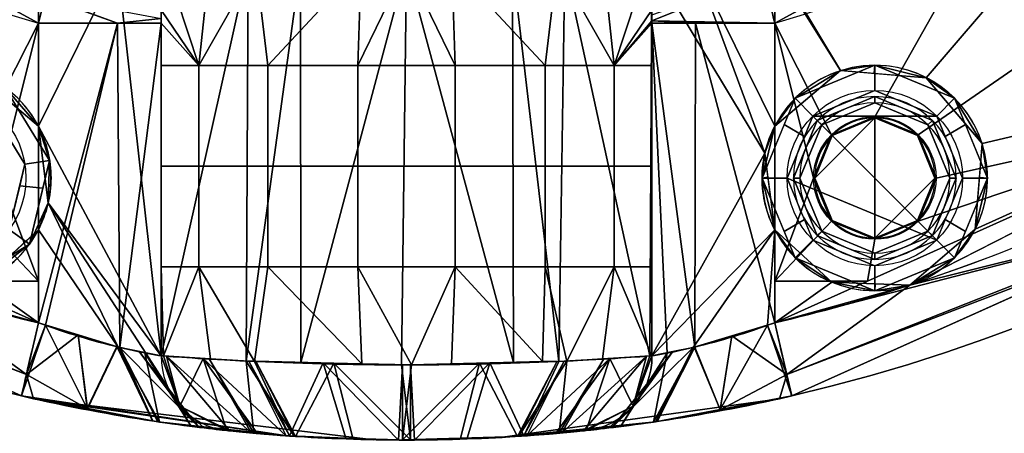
# Model space of a CAD drawing. Header units: millimetres. Extents: x -72 to 72, y -168 to 68.
# Tile 19 of 256: x -15 to 24, y -68 to -51. Entities that reach past the tile are written whole.
import ezdxf

# ---------------------------------------------------------------- set-up
doc = ezdxf.new("R2010")
doc.units = ezdxf.units.MM
doc.layers.add('100', color=7, linetype='Continuous', true_color=0xffffff)

msp = doc.modelspace()

# ---------------------------------------------------------------- linework, layer by layer
at = {"layer": '100', "color": 163, "linetype": 'Continuous'}
for p, q in [((-14.697, -55.475, 97), (-14.697, -49.039, 97)), ((-9.798, -49.039, 101), (-9.798, -64.637, 101)), ((9.798, -64.637, 101), (9.798, -49.039, 101)), ((14.697, -49.039, 97), (14.697, -55.475, 97)), ((-14.697, -51.356, 81), (-14.697, -63.317, 81)), ((-9.798, -64.637, 77), (-9.798, -51.356, 77)), ((9.798, -51.356, 77), (9.798, -64.637, 77)), ((14.697, -63.317, 81), (14.697, -51.356, 81)), ((-14.697, -63.317, 97), (-14.697, -59.603, 97)), ((14.697, -59.603, 97), (14.697, -63.317, 97))]:
    msp.add_line(p, q, dxfattribs=at)
at = {"layer": '100', "color": 163, "linetype": 'Continuous', "extrusion": (0, 0, -1)}
for centre, radius in [((18.696, -57.539, -102), 4.5), ((-18.696, -57.539, -102), 4.5), ((-18.696, -57.539, -97), 3.25), ((-18.696, -57.539, -89), 3.25), ((-18.696, -57.539, -89), 3), ((-18.696, -57.539, -97), 3), ((-18.696, -57.539, -81), 2.4)]:
    msp.add_circle(centre, radius, dxfattribs=at)
at = {"layer": '100', "color": 163, "linetype": 'Continuous'}
for centre, radius in [((-18.696, -57.539, 103), 3.5), ((18.696, -57.539, 103), 3.5), ((18.696, -57.539, 81.046), 2.446), ((18.696, -57.539, 81), 2.446)]:
    msp.add_circle(centre, radius, dxfattribs=at)
at = {"layer": '100', "color": 163, "linetype": 'Continuous', "extrusion": (0, 0, -1)}
for centre, radius in [((0, 0, -94), 68), ((0, 0, -81), 65)]:
    msp.add_arc(centre, radius, 283.06797, 256.93203, dxfattribs=at)
at = {"layer": '100', "color": 163, "linetype": 'Continuous'}
for centre, radius, start, end in [((0, 0, 84), 68, 283.06797, 256.93203), ((0, 0, 81), 53.418, 285.9698, 254.0302), ((0, 0, 97), 65, 288, 324), ((-18.696, -57.539, 97), 4.5, 27.3052, 252), ((18.696, -57.539, 97), 4.5, 288, 152.6948), ((-18.696, -57.539, 97), 4.5, 252, 332.6948), ((18.696, -57.539, 97), 4.5, 207.3052, 288), ((0, 0, 97), 65, 252, 256.93203), ((0, 0, 97), 65, 283.06797, 288)]:
    msp.add_arc(centre, radius, start, end, dxfattribs=at)
at = {"layer": '100', "color": 163, "linetype": 'Continuous', "extrusion": (0, 1, 0)}
msp.add_arc((14.697, 76, -51.356), 5, 90, 168.463, dxfattribs=at)
at = {"layer": '100', "color": 163, "linetype": 'Continuous', "extrusion": (0, -1, 0)}
msp.add_arc((14.697, 76, 51.356), 5, 90, 168.463, dxfattribs=at)
at = {"layer": '100', "color": 163, "linetype": 'Continuous', "extrusion": (0.974103, -0.226107, 0)}
for centre, start, end in [((-65, 84), 180, 270), ((-65, 94), 90, 180)]:
    msp.add_arc(centre, 3, start, end, dxfattribs=at)
at = {"layer": '100', "color": 163, "linetype": 'Continuous', "extrusion": (0.974103, 0.226107, 0)}
msp.add_arc((-65, 84), 3, 180, 270, dxfattribs=at)
at = {"layer": '100', "color": 163, "linetype": 'Continuous', "extrusion": (-0.974103, -0.226107, 0)}
msp.add_arc((65, 94), 3, 0, 90, dxfattribs=at)
at = {"layer": '100', "color": 163, "linetype": 'Continuous', "extrusion": (-0.199955, 0.021217, 0.979575)}
msp.add_arc((65, 15.604, 76.015), 3, 275.9341, 360, dxfattribs=at)
at = {"layer": '100', "color": 163, "linetype": 'Continuous', "extrusion": (0.199955, -0.021217, 0.979575)}
msp.add_arc((-65, 20.188, 98.349), 3, 95.9341, 180, dxfattribs=at)
at = {"layer": '100', "color": 163, "linetype": 'Continuous', "extrusion": (-0.199955, -0.021217, -0.979575)}
msp.add_arc((65, 15.604, -76.015), 3, 275.9341, 0, dxfattribs=at)
at = {"layer": '100', "color": 163, "linetype": 'Continuous', "extrusion": (-0.199955, -0.021217, 0.979575)}
msp.add_arc((65, 20.188, 98.349), 3, 0, 84.0659, dxfattribs=at)
at = {"layer": '100', "color": 163, "linetype": 'Continuous'}
for points in [[(-13.984, -48.473, 80.215), (-14.213, -49.351, 80.73), (-14.458, -50.341, 81), (-14.697, -51.356, 81)], [(14.697, -51.356, 81), (14.458, -50.341, 81), (14.213, -49.351, 80.73), (13.984, -48.473, 80.215)], [(-9.798, -51.356, 77), (-9.798, -51.185, 77), (-9.793, -51.01, 76.973), (-9.78, -50.85, 76.913)], [(-14.697, -55.475, 97), (-14.533, -55.792, 97), (-14.281, -56.467, 97.013), (-14.151, -57.539, 97.032), (-14.281, -58.611, 97.013), (-14.533, -59.285, 97), (-14.697, -59.603, 97)], [(14.697, -59.603, 97), (14.533, -59.285, 97), (14.281, -58.611, 97.013), (14.151, -57.539, 97.032), (14.281, -56.467, 97.013), (14.533, -55.792, 97), (14.697, -55.475, 97)]]:
    msp.add_open_spline(points, degree=3, dxfattribs=at)
for points, knots in [([(9.78, -50.85, 76.913), (9.79, -50.982, 76.963), (9.796, -51.124, 76.989), (9.798, -51.296, 76.999), (9.798, -51.326, 77), (9.798, -51.356, 77)], [0, 0, 0, 0, 0.824878, 0.824878, 1, 1, 1, 1]), ([(-14.697, -63.317, 97), (-13.592, -63.727, 97), (-12.484, -64.052, 97.37), (-10.677, -64.489, 98.811), (-10.034, -64.597, 99.845), (-9.798, -64.637, 101)], [0, 0, 0, 0, 0.5, 0.5, 1, 1, 1, 1]), ([(-9.798, -64.637, 77), (-10.034, -64.597, 78.154), (-10.678, -64.489, 79.19), (-12.479, -64.053, 80.627), (-13.593, -63.727, 81), (-14.697, -63.317, 81)], [0, 0, 0, 0, 0.5, 0.5, 1, 1, 1, 1]), ([(14.697, -63.317, 81), (13.592, -63.727, 81), (12.484, -64.052, 80.63), (10.677, -64.489, 79.189), (10.034, -64.597, 78.155), (9.798, -64.637, 77)], [0, 0, 0, 0, 0.5, 0.5, 1, 1, 1, 1]), ([(9.798, -64.637, 101), (10.034, -64.597, 99.846), (10.678, -64.489, 98.81), (12.479, -64.053, 97.373), (13.593, -63.727, 97), (14.697, -63.317, 97)], [0, 0, 0, 0, 0.5, 0.5, 1, 1, 1, 1]), ([(9.798, -64.637, 77), (9.337, -64.671, 74.742), (8.106, -64.764, 72.709), (4.544, -64.934, 69.8), (2.298, -65, 69), (-2.297, -65, 69), (-4.549, -64.934, 69.804), (-8.1, -64.764, 72.704), (-9.337, -64.671, 74.742), (-9.798, -64.637, 77)], [0, 0, 0, 0, 0.25, 0.25, 0.5, 0.5, 0.75, 0.75, 1, 1, 1, 1]), ([(-9.798, -64.637, 101), (-9.337, -64.671, 103.258), (-8.106, -64.764, 105.291), (-4.544, -64.934, 108.2), (-2.298, -65, 109), (2.297, -65, 109), (4.549, -64.934, 108.196), (8.1, -64.764, 105.296), (9.337, -64.671, 103.258), (9.798, -64.637, 101)], [0, 0, 0, 0, 0.25, 0.25, 0.5, 0.5, 0.75, 0.75, 1, 1, 1, 1]), ([(-15.375, -66.239, 84), (-13.516, -66.671, 84), (-11.676, -67.007, 83.407), (-8.671, -67.462, 81.127), (-7.574, -67.578, 79.47), (-7.175, -67.62, 77.6)], [0, 0, 0, 0, 0.5, 0.5, 1, 1, 1, 1]), ([(-7.175, -67.62, 100.4), (-7.574, -67.578, 98.533), (-8.67, -67.462, 96.874), (-11.669, -67.008, 94.597), (-13.518, -66.67, 94), (-15.375, -66.239, 94)], [0, 0, 0, 0, 0.5, 0.5, 1, 1, 1, 1]), ([(7.175, -67.62, 77.6), (7.574, -67.578, 79.467), (8.67, -67.462, 81.126), (11.669, -67.008, 83.403), (13.518, -66.67, 84), (15.375, -66.239, 84)], [0, 0, 0, 0, 0.5, 0.5, 1, 1, 1, 1]), ([(15.375, -66.239, 94), (13.516, -66.671, 94), (11.676, -67.007, 94.593), (8.671, -67.462, 96.873), (7.574, -67.578, 98.53), (7.175, -67.62, 100.4)], [0, 0, 0, 0, 0.5, 0.5, 1, 1, 1, 1]), ([(7.175, -67.62, 100.4), (6.829, -67.657, 102.022), (5.885, -67.758, 103.463), (3.272, -67.934, 105.464), (1.639, -68, 106.002), (-1.654, -68, 105.998), (-3.278, -67.934, 105.462), (-5.895, -67.757, 103.452), (-6.829, -67.657, 102.022), (-7.175, -67.62, 100.4)], [0, 0, 0, 0, 0.25, 0.25, 0.5, 0.5, 0.75, 0.75, 1, 1, 1, 1]), ([(-7.175, -67.62, 77.6), (-6.829, -67.657, 75.978), (-5.885, -67.758, 74.537), (-3.272, -67.934, 72.536), (-1.639, -68, 71.998), (1.654, -68, 72.002), (3.278, -67.934, 72.538), (5.895, -67.757, 74.548), (6.829, -67.657, 75.978), (7.175, -67.62, 77.6)], [0, 0, 0, 0, 0.25, 0.25, 0.5, 0.5, 0.75, 0.75, 1, 1, 1, 1])]:
    msp.add_open_spline(points, degree=3, knots=knots, dxfattribs=at)
for points in [[(-20.751, -53.536, 97), (-17.323, -53.253, 97), (-14.695, -48.862, 97), (-34.047, -38.004, 97)], [(34.047, -38.004, 97), (14.695, -48.862, 97), (17.323, -53.253, 97), (20.751, -53.536, 97)], [(34.047, -38.004, 97), (20.751, -53.536, 97), (22.978, -56.157, 97), (38.206, -52.586, 97)], [(-14.446, -50.31, 80.903), (-14.697, -51.356, 81), (-28.099, -44.053, 81)], [(28.099, -44.053, 81), (14.697, -51.356, 81), (14.228, -49.426, 80.662)], [(-16.966, -55.81, 81), (-18.696, -55.093, 81), (-23.517, -46.55, 81), (-14.697, -51.356, 81)], [(14.697, -51.356, 81), (23.517, -46.55, 81), (18.696, -55.093, 81), (16.966, -55.81, 81)], [(20.425, -55.81, 81), (18.696, -55.093, 81), (23.517, -46.55, 81), (33.821, -46.55, 81)], [(21.141, -57.539, 81), (20.425, -55.81, 81), (33.821, -46.55, 81), (33.821, -54.723, 81)], [(-14.697, -49.039, 97), (-14.695, -48.862, 97), (-17.323, -53.253, 97)], [(-17.323, -53.253, 97), (-14.697, -55.475, 97), (-14.697, -49.039, 97)], [(-9.798, -64.637, 101), (-11.535, -49.039, 98.127), (-14.697, -55.475, 97)], [(-11.535, -49.039, 98.127), (-14.697, -49.039, 97), (-14.697, -55.475, 97)], [(-9.798, -64.637, 101), (-9.798, -49.039, 101), (-11.535, -49.039, 98.127)], [(-6.325, -49.039, 106.746), (-9.798, -49.039, 101), (-9.798, -64.637, 101)], [(-9.798, -64.637, 101), (-6.405, -64.845, 106.679), (-6.325, -49.039, 106.746)], [(-8.295, -53.054, 73.415), (-9.78, -50.85, 76.913), (-9.612, -49.039, 76.242)], [(-9.612, -49.039, 76.242), (-7.869, -49.039, 73.707), (-8.295, -53.054, 73.415)], [(-8.295, -53.054, 73.415), (-7.869, -49.039, 73.707), (-6.017, -49.039, 71.013)], [(-6.017, -49.039, 71.013), (-5.538, -53.054, 70.673), (-8.295, -53.054, 73.415)], [(-4.235, -49.039, 107.491), (-6.325, -49.039, 106.746), (-6.405, -64.845, 106.679)], [(-6.405, -64.845, 106.679), (-4.227, -64.899, 107.493), (-4.235, -49.039, 107.491)], [(-5.538, -53.054, 70.673), (-6.017, -49.039, 71.013), (-1.806, -49.039, 69.604)], [(-1.806, -49.039, 69.604), (-1.944, -53.054, 69.191), (-5.538, -53.054, 70.673)], [(0, -49.039, 109), (-4.235, -49.039, 107.491), (-4.227, -64.899, 107.493)], [(-4.227, -64.899, 107.493), (-0.201, -65, 108.998), (0, -49.039, 109)], [(-1.944, -53.054, 69.191), (-1.806, -49.039, 69.604), (0, -49.039, 69)], [(0, -49.039, 69), (1.944, -53.054, 69.191), (-1.944, -53.054, 69.191)], [(0, -49.039, 109), (-0.201, -65, 108.998), (4.264, -64.901, 107.536)], [(0, -49.039, 69), (1.806, -49.039, 69.604), (1.944, -53.054, 69.191)], [(4.264, -64.901, 107.536), (4.235, -49.039, 107.491), (0, -49.039, 109)], [(1.806, -49.039, 69.604), (6.017, -49.039, 71.013), (5.538, -53.054, 70.673)], [(5.538, -53.054, 70.673), (1.944, -53.054, 69.191), (1.806, -49.039, 69.604)], [(4.235, -49.039, 107.491), (4.264, -64.901, 107.536), (6.075, -64.861, 106.943)], [(6.075, -64.861, 106.943), (6.325, -49.039, 106.746), (4.235, -49.039, 107.491)], [(8.295, -53.054, 73.415), (5.538, -53.054, 70.673), (6.017, -49.039, 71.013)], [(6.017, -49.039, 71.013), (7.869, -49.039, 73.707), (8.295, -53.054, 73.415)], [(6.325, -49.039, 106.746), (6.075, -64.861, 106.943), (9.706, -64.644, 101.407)], [(9.706, -64.644, 101.407), (9.798, -49.039, 101), (6.325, -49.039, 106.746)], [(8.295, -53.054, 73.415), (7.869, -49.039, 73.707), (9.612, -49.039, 76.242)], [(9.612, -49.039, 76.242), (9.78, -50.85, 76.913), (8.295, -53.054, 73.415)], [(9.706, -64.644, 101.407), (9.798, -64.637, 101), (9.798, -49.039, 101)], [(14.303, -56.553, 97.016), (9.798, -49.039, 101), (9.798, -64.637, 101)], [(11.535, -49.039, 98.127), (9.798, -49.039, 101), (14.303, -56.553, 97.016)], [(11.535, -49.039, 98.127), (14.303, -56.553, 97.016), (14.697, -55.475, 97)], [(14.697, -55.475, 97), (14.697, -49.039, 97), (11.535, -49.039, 98.127)], [(17.323, -53.253, 97), (14.695, -48.862, 97), (14.697, -49.039, 97)], [(14.697, -49.039, 97), (14.697, -55.475, 97), (17.323, -53.253, 97)], [(9.797, -51.265, 76.997), (9.787, -51.025, 76.948), (14.236, -49.461, 80.668)], [(14.236, -49.461, 80.668), (14.697, -51.356, 81), (9.797, -51.265, 76.997)], [(-11.535, -51.356, 79.873), (-14.697, -51.356, 81), (-14.446, -50.31, 80.903)], [(-14.446, -50.31, 80.903), (-14.443, -50.295, 80.897), (-11.535, -51.356, 79.873)], [(-11.535, -51.356, 79.873), (-14.443, -50.295, 80.897), (-9.791, -51.172, 76.968)], [(-8.295, -53.054, 73.415), (-9.798, -51.356, 77), (-9.78, -50.85, 76.913)], [(8.295, -53.054, 73.415), (9.78, -50.85, 76.913), (9.797, -51.265, 76.997)], [(-16.25, -57.539, 81), (-16.966, -55.81, 81), (-14.697, -51.356, 81)], [(-14.697, -51.356, 81), (-14.697, -61.651, 81), (-16.25, -57.539, 81)], [(-11.535, -51.356, 79.873), (-14.415, -63.42, 80.992), (-14.697, -63.317, 81)], [(-14.697, -63.317, 81), (-14.697, -51.356, 81), (-11.535, -51.356, 79.873)], [(-11.535, -51.356, 79.873), (-11.448, -64.302, 79.801), (-14.415, -63.42, 80.992)], [(-9.791, -51.172, 76.968), (-9.798, -51.356, 77), (-11.535, -51.356, 79.873)], [(-11.448, -64.302, 79.801), (-11.535, -51.356, 79.873), (-9.798, -51.356, 77)], [(-9.798, -51.356, 77), (-9.798, -64.637, 77), (-11.448, -64.302, 79.801)], [(-8.295, -53.054, 73.415), (-9.798, -53.054, 77), (-9.798, -51.356, 77)], [(9.797, -51.265, 76.997), (9.798, -51.356, 77), (8.295, -53.054, 73.415)], [(9.798, -51.356, 77), (9.798, -53.054, 77), (8.295, -53.054, 73.415)], [(9.797, -51.265, 76.997), (14.697, -51.356, 81), (11.535, -51.356, 79.873)], [(11.535, -51.356, 79.873), (9.798, -51.356, 77), (9.797, -51.265, 76.997)], [(9.798, -51.356, 77), (11.535, -51.356, 79.873), (11.515, -64.286, 79.857)], [(11.515, -64.286, 79.857), (10.41, -64.526, 78.574), (9.798, -51.356, 77)], [(10.41, -64.526, 78.574), (9.798, -64.637, 77), (9.798, -51.356, 77)], [(14.697, -63.317, 81), (11.515, -64.286, 79.857), (11.535, -51.356, 79.873)], [(11.535, -51.356, 79.873), (14.697, -51.356, 81), (14.697, -63.317, 81)], [(14.697, -51.356, 81), (16.966, -55.81, 81), (16.25, -57.539, 81)], [(16.25, -57.539, 81), (14.697, -61.651, 81), (14.697, -51.356, 81)], [(22.703, -59.586, 97), (20.086, -61.819, 97), (38.206, -52.586, 97)], [(22.978, -56.157, 97), (22.703, -59.586, 97), (38.206, -52.586, 97)], [(-8.295, -53.054, 73.415), (-8.295, -57.068, 73.415), (-9.798, -57.068, 77), (-9.798, -53.054, 77)], [(-5.538, -53.054, 70.673), (-5.538, -57.068, 70.673), (-8.295, -57.068, 73.415), (-8.295, -53.054, 73.415)], [(-1.944, -53.054, 69.191), (-1.944, -57.068, 69.191), (-5.538, -57.068, 70.673), (-5.538, -53.054, 70.673)], [(1.944, -53.054, 69.191), (1.944, -57.068, 69.191), (-1.944, -57.068, 69.191), (-1.944, -53.054, 69.191)], [(5.538, -53.054, 70.673), (5.538, -57.068, 70.673), (1.944, -57.068, 69.191), (1.944, -53.054, 69.191)], [(8.295, -53.054, 73.415), (8.295, -57.068, 73.415), (5.538, -57.068, 70.673), (5.538, -53.054, 70.673)], [(9.798, -53.054, 77), (9.798, -57.068, 77), (8.295, -57.068, 73.415), (8.295, -53.054, 73.415)], [(15.514, -54.357, 102), (18.696, -53.039, 102), (17.323, -53.253, 97)], [(16.221, -55.064, 103), (18.696, -54.039, 103), (18.696, -53.039, 102), (15.514, -54.357, 102)], [(18.696, -53.039, 102), (18.669, -53.364, 97), (17.323, -53.253, 97)], [(20.751, -53.536, 97), (18.669, -53.364, 97), (18.696, -53.039, 102)], [(18.696, -53.039, 102), (21.878, -54.357, 102), (20.751, -53.536, 97)], [(21.878, -54.357, 102), (18.696, -53.039, 102), (18.696, -54.039, 103), (21.17, -55.064, 103)], [(17.323, -53.253, 97), (14.697, -55.475, 97), (15.514, -54.357, 102)], [(22.978, -56.157, 97), (20.751, -53.536, 97), (21.878, -54.357, 102)], [(-14.251, -56.835, 102), (-16.05, -53.898, 102), (-16.638, -54.707, 103), (-15.239, -56.991, 103)], [(-14.697, -55.475, 97), (-16.263, -54.15, 97), (-16.05, -53.898, 102)], [(-16.05, -53.898, 102), (-14.251, -56.835, 102), (-14.697, -55.475, 97)], [(21.17, -55.064, 103), (18.696, -54.039, 103), (16.221, -55.064, 103)], [(14.196, -57.539, 102), (15.514, -54.357, 102), (14.697, -55.475, 97)], [(15.514, -54.357, 102), (15.079, -55.405, 102), (15.883, -55.879, 103), (16.221, -55.064, 103)], [(18.696, -54.289, 89), (16.397, -55.241, 89), (16.574, -55.418, 89), (18.696, -54.539, 89)], [(16.397, -55.241, 97), (18.696, -54.289, 97), (18.696, -54.539, 97), (16.574, -55.418, 97)], [(16.397, -55.241, 89), (18.696, -54.289, 89), (18.696, -54.289, 97), (16.397, -55.241, 97)], [(16.574, -55.418, 97), (18.696, -54.539, 97), (18.696, -54.539, 89), (16.574, -55.418, 89)], [(18.696, -54.539, 89), (20.817, -55.418, 89), (20.994, -55.241, 89), (18.696, -54.289, 89)], [(20.817, -55.418, 97), (18.696, -54.539, 97), (18.696, -54.289, 97), (20.994, -55.241, 97)], [(20.994, -55.241, 97), (18.696, -54.289, 97), (18.696, -54.289, 89), (20.994, -55.241, 89)], [(20.817, -55.418, 89), (18.696, -54.539, 89), (18.696, -54.539, 97), (20.817, -55.418, 97)], [(21.17, -55.064, 103), (21.508, -55.879, 103), (22.312, -55.405, 102), (21.878, -54.357, 102)], [(21.878, -54.357, 102), (23.196, -57.539, 102), (22.978, -56.157, 97)], [(-18.148, -60.996, 103), (-15.864, -59.596, 103), (-15.239, -56.991, 103), (-16.638, -54.707, 103)], [(18.696, -59.984, 81), (20.425, -59.268, 81), (33.821, -54.723, 81), (18.405, -61.651, 81)], [(33.821, -54.723, 81), (20.425, -59.268, 81), (21.141, -57.539, 81)], [(15.196, -57.539, 103), (15.883, -55.879, 103), (15.079, -55.405, 102), (14.196, -57.539, 102)], [(21.17, -60.014, 103), (16.221, -55.064, 103), (15.196, -57.539, 103)], [(15.696, -57.539, 89), (16.574, -55.418, 89), (16.397, -55.241, 89), (15.446, -57.539, 89)], [(16.574, -55.418, 97), (15.696, -57.539, 97), (15.446, -57.539, 97), (16.397, -55.241, 97)], [(16.397, -55.241, 97), (15.446, -57.539, 97), (15.446, -57.539, 89), (16.397, -55.241, 89)], [(16.574, -55.418, 89), (15.696, -57.539, 89), (15.696, -57.539, 97), (16.574, -55.418, 97)], [(16.221, -55.064, 103), (21.17, -60.014, 103), (22.196, -57.539, 103), (21.17, -55.064, 103)], [(18.696, -55.139, 81), (18.696, -59.939, 81), (16.998, -59.236, 81), (16.296, -57.539, 81)], [(16.296, -57.539, 81), (16.998, -55.842, 81), (18.696, -55.139, 81)], [(16.966, -55.81, 81.046), (18.696, -55.093, 81.046), (18.696, -55.139, 81), (16.998, -55.842, 81)], [(18.696, -55.093, 81.046), (16.966, -55.81, 81.046), (16.966, -55.81, 81), (18.696, -55.093, 81)], [(20.393, -55.842, 81), (18.696, -55.139, 81), (18.696, -55.093, 81.046), (20.425, -55.81, 81.046)], [(18.696, -55.093, 81), (20.088, -55.67, 81), (20.088, -55.67, 81.046), (18.696, -55.093, 81.046)], [(18.696, -59.939, 81), (18.696, -55.139, 81), (20.393, -55.842, 81), (21.096, -57.539, 81)], [(20.817, -55.418, 89), (21.696, -57.539, 89), (21.946, -57.539, 89), (20.994, -55.241, 89)], [(20.994, -55.241, 97), (21.946, -57.539, 97), (21.696, -57.539, 97), (20.817, -55.418, 97)], [(20.817, -55.418, 97), (21.696, -57.539, 97), (21.696, -57.539, 89), (20.817, -55.418, 89)], [(20.994, -55.241, 89), (21.946, -57.539, 89), (21.946, -57.539, 97), (20.994, -55.241, 97)], [(23.196, -57.539, 102), (22.312, -55.405, 102), (21.508, -55.879, 103), (22.196, -57.539, 103)], [(-14.303, -58.525, 97.016), (-14.697, -55.475, 97), (-14.251, -56.835, 102)], [(-14.697, -55.475, 97), (-14.303, -58.525, 97.016), (-9.798, -64.637, 101)], [(14.697, -55.475, 97), (14.303, -56.553, 97.016), (14.196, -57.539, 102)], [(16.998, -55.842, 81), (16.296, -57.539, 81), (16.25, -57.539, 81.046), (16.966, -55.81, 81.046)], [(16.966, -55.81, 81.046), (16.827, -56.147, 81.046), (16.827, -56.147, 81), (16.966, -55.81, 81)], [(20.088, -55.67, 81), (20.425, -55.81, 81), (20.425, -55.81, 81.046)], [(20.425, -55.81, 81.046), (20.088, -55.67, 81.046), (20.088, -55.67, 81)], [(20.425, -55.81, 81.046), (21.141, -57.539, 81.046), (21.096, -57.539, 81), (20.393, -55.842, 81)], [(21.141, -57.539, 81.046), (20.425, -55.81, 81.046), (20.425, -55.81, 81), (21.141, -57.539, 81)], [(-32.506, -58.725, 81.879), (-31.07, -55.959, 81), (-14.697, -63.317, 81)], [(14.697, -63.317, 81), (31.07, -55.959, 81), (32.506, -58.725, 81.879)], [(16.25, -57.539, 81), (16.827, -56.147, 81), (16.827, -56.147, 81.046), (16.25, -57.539, 81.046)], [(32.506, -58.725, 96.121), (31.133, -56.19, 97), (20.086, -61.819, 97)], [(23.196, -57.539, 102), (22.869, -57.513, 97), (22.978, -56.157, 97)], [(9.798, -64.637, 101), (14.697, -59.603, 97), (14.303, -56.553, 97.016)], [(14.303, -56.553, 97.016), (14.426, -57.509, 97.011), (14.196, -57.539, 102)], [(-15.239, -56.991, 103), (-15.445, -57.85, 103), (-14.516, -57.938, 102), (-14.251, -56.835, 102)], [(-14.251, -56.835, 102), (-15.055, -60.184, 102), (-14.303, -58.525, 97.016)], [(-8.295, -57.068, 73.415), (-8.295, -61.083, 73.415), (-9.798, -61.083, 77), (-9.798, -57.068, 77)], [(-5.538, -57.068, 70.673), (-5.538, -61.083, 70.673), (-8.295, -61.083, 73.415), (-8.295, -57.068, 73.415)], [(-1.944, -57.068, 69.191), (-1.944, -61.083, 69.191), (-5.538, -61.083, 70.673), (-5.538, -57.068, 70.673)], [(1.944, -57.068, 69.191), (1.944, -61.083, 69.191), (-1.944, -61.083, 69.191), (-1.944, -57.068, 69.191)], [(5.538, -57.068, 70.673), (5.538, -61.083, 70.673), (1.944, -61.083, 69.191), (1.944, -57.068, 69.191)], [(8.295, -57.068, 73.415), (8.295, -61.083, 73.415), (5.538, -61.083, 70.673), (5.538, -57.068, 70.673)], [(9.798, -57.068, 77), (9.798, -61.083, 77), (8.295, -61.083, 73.415), (8.295, -57.068, 73.415)], [(-16.966, -59.268, 81), (-16.25, -57.539, 81), (-14.697, -61.651, 81)], [(14.196, -57.539, 102), (14.426, -57.509, 97.011), (14.697, -59.603, 97)], [(14.697, -59.603, 97), (15.514, -60.721, 102), (14.196, -57.539, 102)], [(14.196, -57.539, 102), (15.079, -59.673, 102), (15.883, -59.198, 103), (15.196, -57.539, 103)], [(14.697, -61.651, 81), (16.25, -57.539, 81), (16.966, -59.268, 81)], [(15.196, -57.539, 103), (16.221, -60.014, 103), (18.696, -61.039, 103), (21.17, -60.014, 103)], [(15.446, -57.539, 89), (16.397, -59.837, 89), (16.574, -59.66, 89), (15.696, -57.539, 89)], [(16.397, -59.837, 97), (15.446, -57.539, 97), (15.696, -57.539, 97), (16.574, -59.66, 97)], [(16.397, -59.837, 89), (15.446, -57.539, 89), (15.446, -57.539, 97), (16.397, -59.837, 97)], [(16.574, -59.66, 97), (15.696, -57.539, 97), (15.696, -57.539, 89), (16.574, -59.66, 89)], [(16.296, -57.539, 81), (16.767, -58.677, 81), (16.73, -58.698, 81.046), (16.25, -57.539, 81.046)], [(16.966, -59.268, 81), (16.25, -57.539, 81), (16.25, -57.539, 81.046), (16.966, -59.268, 81.046)], [(21.096, -57.539, 81), (20.393, -59.236, 81), (18.696, -59.939, 81)], [(21.141, -57.539, 81), (20.564, -58.931, 81), (20.564, -58.931, 81.046), (21.141, -57.539, 81.046)], [(21.141, -57.539, 81.046), (20.661, -58.698, 81.046), (20.624, -58.677, 81), (21.096, -57.539, 81)], [(20.994, -59.837, 89), (21.946, -57.539, 89), (21.696, -57.539, 89), (20.817, -59.66, 89)], [(20.817, -59.66, 97), (21.696, -57.539, 97), (21.946, -57.539, 97), (20.994, -59.837, 97)], [(20.817, -59.66, 89), (21.696, -57.539, 89), (21.696, -57.539, 97), (20.817, -59.66, 97)], [(20.994, -59.837, 97), (21.946, -57.539, 97), (21.946, -57.539, 89), (20.994, -59.837, 89)], [(22.196, -57.539, 103), (21.508, -59.198, 103), (22.312, -59.673, 102), (23.196, -57.539, 102)], [(23.196, -57.539, 102), (21.878, -60.721, 102), (22.703, -59.586, 97)], [(22.703, -59.586, 97), (22.869, -57.513, 97), (23.196, -57.539, 102)], [(-15.055, -60.184, 102), (-14.516, -57.938, 102), (-15.445, -57.85, 103), (-15.864, -59.596, 103)], [(-32.504, -58.542, 84), (-32.506, -58.725, 81.879), (-15.177, -65.383, 81.879)], [(-15.177, -65.383, 96.121), (-32.506, -58.725, 96.121), (-32.504, -58.542, 94)], [(-15.177, -65.383, 81.879), (-15.375, -66.239, 84), (-32.504, -58.542, 84)], [(-32.504, -58.542, 94), (-15.375, -66.239, 94), (-15.177, -65.383, 96.121)], [(-14.697, -59.603, 97), (-14.303, -58.525, 97.016), (-15.055, -60.184, 102)], [(-11.515, -64.286, 98.143), (-14.303, -58.525, 97.016), (-14.697, -59.603, 97)], [(-11.515, -64.286, 98.143), (-10.41, -64.526, 99.426), (-14.303, -58.525, 97.016)], [(-10.41, -64.526, 99.426), (-9.798, -64.637, 101), (-14.303, -58.525, 97.016)], [(32.504, -58.542, 84), (15.375, -66.239, 84), (15.177, -65.383, 81.879)], [(15.177, -65.383, 81.879), (32.506, -58.725, 81.879), (32.504, -58.542, 84)], [(32.504, -58.542, 94), (32.506, -58.725, 96.121), (15.177, -65.383, 96.121)], [(15.177, -65.383, 96.121), (15.375, -66.239, 94), (32.504, -58.542, 94)], [(-14.697, -63.317, 81), (-15.177, -65.383, 81.879), (-32.506, -58.725, 81.879)], [(-32.506, -58.725, 96.121), (-15.177, -65.383, 96.121), (-20.086, -61.819, 97)], [(32.506, -58.725, 81.879), (15.177, -65.383, 81.879), (14.697, -63.317, 81)], [(20.086, -61.819, 97), (15.177, -65.383, 96.121), (32.506, -58.725, 96.121)], [(16.966, -59.268, 81.046), (16.73, -58.698, 81.046), (16.767, -58.677, 81), (16.998, -59.236, 81)], [(20.393, -59.236, 81), (20.624, -58.677, 81), (20.661, -58.698, 81.046), (20.425, -59.268, 81.046)], [(20.425, -59.268, 81.046), (20.564, -58.931, 81.046), (20.564, -58.931, 81), (20.425, -59.268, 81)], [(-14.697, -61.651, 81), (-18.405, -61.651, 81), (-18.696, -59.984, 81), (-16.966, -59.268, 81)], [(16.966, -59.268, 81), (18.696, -59.984, 81), (18.405, -61.651, 81), (14.697, -61.651, 81)], [(16.221, -60.014, 103), (15.883, -59.198, 103), (15.079, -59.673, 102), (15.514, -60.721, 102)], [(18.696, -59.984, 81.046), (16.966, -59.268, 81.046), (16.998, -59.236, 81), (18.696, -59.939, 81)], [(17.303, -59.408, 81.046), (17.303, -59.408, 81), (16.966, -59.268, 81)], [(16.966, -59.268, 81), (16.966, -59.268, 81.046), (17.303, -59.408, 81.046)], [(18.696, -59.939, 81), (20.393, -59.236, 81), (20.425, -59.268, 81.046), (18.696, -59.984, 81.046)], [(18.696, -59.984, 81.046), (20.425, -59.268, 81.046), (20.425, -59.268, 81), (18.696, -59.984, 81)], [(21.878, -60.721, 102), (22.312, -59.673, 102), (21.508, -59.198, 103), (21.17, -60.014, 103)], [(-15.864, -59.596, 103), (-17.396, -60.535, 103), (-17.024, -61.391, 102), (-15.055, -60.184, 102)], [(-14.697, -63.317, 97), (-14.697, -59.603, 97), (-16.985, -61.701, 97)], [(-15.055, -60.184, 102), (-15.181, -60.047, 97), (-14.697, -59.603, 97)], [(-14.697, -59.603, 97), (-14.697, -63.317, 97), (-11.515, -64.286, 98.143)], [(14.697, -59.603, 97), (9.798, -64.637, 101), (11.448, -64.302, 98.199)], [(11.448, -64.302, 98.199), (14.415, -63.42, 97.008), (14.697, -59.603, 97)], [(14.415, -63.42, 97.008), (14.697, -63.317, 97), (14.697, -59.603, 97)], [(15.514, -60.721, 102), (14.697, -59.603, 97), (16.985, -61.701, 97)], [(16.985, -61.701, 97), (14.697, -59.603, 97), (14.697, -63.317, 97)], [(18.696, -60.539, 89), (16.574, -59.66, 89), (16.397, -59.837, 89), (18.696, -60.789, 89)], [(16.574, -59.66, 97), (18.696, -60.539, 97), (18.696, -60.789, 97), (16.397, -59.837, 97)], [(16.574, -59.66, 89), (18.696, -60.539, 89), (18.696, -60.539, 97), (16.574, -59.66, 97)], [(18.696, -59.984, 81), (17.303, -59.408, 81), (17.303, -59.408, 81.046), (18.696, -59.984, 81.046)], [(18.696, -60.789, 89), (20.994, -59.837, 89), (20.817, -59.66, 89), (18.696, -60.539, 89)], [(20.994, -59.837, 97), (18.696, -60.789, 97), (18.696, -60.539, 97), (20.817, -59.66, 97)], [(20.817, -59.66, 97), (18.696, -60.539, 97), (18.696, -60.539, 89), (20.817, -59.66, 89)], [(20.086, -61.819, 97), (22.703, -59.586, 97), (21.878, -60.721, 102)], [(-16.985, -61.701, 97), (-15.181, -60.047, 97), (-15.055, -60.184, 102)], [(15.514, -60.721, 102), (18.696, -62.039, 102), (18.696, -61.039, 103), (16.221, -60.014, 103)], [(16.397, -59.837, 97), (18.696, -60.789, 97), (18.696, -60.789, 89), (16.397, -59.837, 89)], [(20.994, -59.837, 89), (18.696, -60.789, 89), (18.696, -60.789, 97), (20.994, -59.837, 97)], [(21.17, -60.014, 103), (18.696, -61.039, 103), (18.696, -62.039, 102), (21.878, -60.721, 102)], [(-15.055, -60.184, 102), (-17.992, -61.984, 102), (-16.985, -61.701, 97)], [(16.985, -61.701, 97), (18.696, -62.039, 102), (15.514, -60.721, 102)], [(21.878, -60.721, 102), (18.696, -62.039, 102), (20.086, -61.819, 97)], [(-9.706, -64.644, 76.593), (-9.798, -61.083, 77), (-8.295, -61.083, 73.415)], [(-9.706, -64.644, 76.593), (-9.798, -64.637, 77), (-9.798, -61.083, 77)], [(-8.295, -61.083, 73.415), (-7.824, -64.756, 73.723), (-9.706, -64.644, 76.593)], [(-8.295, -61.083, 73.415), (-5.538, -61.083, 70.673), (-6.075, -64.861, 71.057)], [(-6.075, -64.861, 71.057), (-7.824, -64.756, 73.723), (-8.295, -61.083, 73.415)], [(-1.792, -64.956, 69.655), (-6.075, -64.861, 71.057), (-5.538, -61.083, 70.673)], [(-5.538, -61.083, 70.673), (-1.944, -61.083, 69.191), (-1.792, -64.956, 69.655)], [(-1.944, -61.083, 69.191), (1.944, -61.083, 69.191), (0.201, -65, 69.002)], [(0.201, -65, 69.002), (-1.792, -64.956, 69.655), (-1.944, -61.083, 69.191)], [(1.944, -61.083, 69.191), (1.792, -64.96, 69.597), (0.201, -65, 69.002)], [(5.432, -64.869, 70.957), (1.792, -64.96, 69.597), (1.944, -61.083, 69.191)], [(1.944, -61.083, 69.191), (5.538, -61.083, 70.673), (5.432, -64.869, 70.957)], [(6.405, -64.845, 71.321), (5.432, -64.869, 70.957), (5.538, -61.083, 70.673)], [(6.405, -64.845, 71.321), (5.538, -61.083, 70.673), (8.295, -61.083, 73.415)], [(8.295, -61.083, 73.415), (7.824, -64.758, 73.696), (6.405, -64.845, 71.321)], [(9.798, -64.637, 77), (7.824, -64.758, 73.696), (8.295, -61.083, 73.415)], [(8.295, -61.083, 73.415), (9.798, -61.083, 77), (9.798, -64.637, 77)], [(-15.375, -66.239, 94), (-25.511, -61.685, 94), (-25.511, -61.685, 84), (-15.375, -66.239, 84)], [(-16.985, -61.701, 97), (-20.086, -61.819, 97), (-14.697, -63.317, 97)], [(-18.405, -61.651, 81), (-14.697, -61.651, 81), (-14.697, -63.317, 81)], [(14.697, -61.651, 81), (18.405, -61.651, 81), (14.697, -63.317, 81)], [(14.697, -63.317, 97), (20.086, -61.819, 97), (16.985, -61.701, 97)], [(15.375, -66.239, 84), (25.511, -61.685, 84), (25.511, -61.685, 94), (15.375, -66.239, 94)], [(16.985, -61.701, 97), (18.706, -61.766, 97), (18.696, -62.039, 102)], [(-15.177, -65.383, 96.121), (-14.697, -63.317, 97), (-20.086, -61.819, 97)], [(20.086, -61.819, 97), (14.697, -63.317, 97), (15.177, -65.383, 96.121)], [(18.696, -62.039, 102), (18.706, -61.766, 97), (20.086, -61.819, 97)], [(-12.75, -66.737, 83.073), (-15.375, -66.239, 84), (-14.415, -63.42, 80.992)], [(-14.415, -63.42, 80.992), (-15.375, -66.239, 84), (-15.177, -65.383, 81.879)], [(-15.177, -65.383, 81.879), (-14.697, -63.317, 81), (-14.415, -63.42, 80.992)], [(-13.117, -63.798, 97.568), (-14.697, -63.317, 97), (-15.177, -65.383, 96.121)], [(-14.415, -63.42, 80.992), (-13.117, -63.806, 80.471), (-12.75, -66.737, 83.073)], [(12.521, -66.78, 95.007), (15.375, -66.239, 94), (14.415, -63.42, 97.008)], [(14.415, -63.42, 97.008), (12.982, -63.846, 97.584), (12.521, -66.78, 95.007)], [(12.98, -63.84, 80.383), (14.697, -63.317, 81), (15.177, -65.383, 81.879)], [(15.177, -65.383, 96.121), (14.697, -63.317, 97), (14.415, -63.42, 97.008)], [(14.415, -63.42, 97.008), (15.375, -66.239, 94), (15.177, -65.383, 96.121)], [(-15.177, -65.383, 96.121), (-12.742, -66.748, 94.854), (-13.117, -63.798, 97.568)], [(-11.557, -64.273, 98.128), (-13.117, -63.798, 97.568), (-12.742, -66.748, 94.854)], [(-12.75, -66.737, 83.073), (-13.117, -63.806, 80.471), (-11.566, -64.267, 79.848)], [(12.521, -66.78, 95.007), (12.982, -63.846, 97.584), (11.48, -64.293, 98.186)], [(11.515, -64.286, 79.857), (12.98, -63.84, 80.383), (12.516, -66.79, 83.058)], [(15.177, -65.383, 81.879), (12.516, -66.79, 83.058), (12.98, -63.84, 80.383)], [(-11.566, -64.267, 79.848), (-10.135, -67.232, 82.15), (-12.75, -66.737, 83.073)], [(-12.742, -66.748, 94.854), (-10.145, -67.229, 95.869), (-11.557, -64.273, 98.128)], [(-10.135, -67.232, 82.15), (-11.566, -64.267, 79.848), (-11.448, -64.302, 79.801)], [(-11.515, -64.286, 98.143), (-11.557, -64.273, 98.128), (-10.145, -67.229, 95.869)], [(-11.515, -64.286, 98.143), (-10.145, -67.229, 95.869), (-9.865, -67.281, 95.979)], [(-10.448, -64.518, 99.383), (-11.515, -64.286, 98.143), (-9.865, -67.281, 95.979)], [(-8.29, -67.49, 80.164), (-9.936, -67.27, 82.08), (-11.448, -64.302, 79.801)], [(-11.448, -64.302, 79.801), (-10.671, -64.46, 78.481), (-8.29, -67.49, 80.164)], [(-9.936, -67.27, 82.08), (-10.135, -67.232, 82.15), (-11.448, -64.302, 79.801)], [(-10.671, -64.46, 78.481), (-9.798, -64.637, 77), (-9.05, -66.645, 77.196)], [(-9.05, -66.645, 77.196), (-8.29, -67.49, 80.164), (-10.671, -64.46, 78.481)], [(8.208, -67.501, 97.932), (9.936, -67.27, 95.92), (11.448, -64.302, 98.199)], [(11.448, -64.302, 98.199), (10.631, -64.468, 99.587), (8.208, -67.501, 97.932)], [(11.483, -64.293, 79.819), (10.001, -67.255, 82.075), (9.865, -67.281, 82.021)], [(10.41, -64.526, 78.574), (11.483, -64.293, 79.819), (9.865, -67.281, 82.021)], [(9.936, -67.27, 95.92), (9.992, -67.26, 95.9), (11.448, -64.302, 98.199)], [(9.992, -67.26, 95.9), (11.48, -64.293, 98.186), (11.448, -64.302, 98.199)], [(11.48, -64.293, 98.186), (9.992, -67.26, 95.9), (12.521, -66.78, 95.007)], [(12.516, -66.79, 83.058), (10.001, -67.255, 82.075), (11.515, -64.286, 79.857)], [(10.001, -67.255, 82.075), (11.483, -64.293, 79.819), (11.515, -64.286, 79.857)], [(-9.865, -67.281, 95.979), (-8.617, -67.438, 98.029), (-10.448, -64.518, 99.383)], [(-10.41, -64.526, 99.426), (-10.448, -64.518, 99.383), (-8.617, -67.438, 98.029)], [(-10.41, -64.526, 99.426), (-8.617, -67.438, 98.029), (-9.05, -66.645, 100.804)], [(-9.05, -66.645, 100.804), (-9.798, -64.637, 101), (-10.41, -64.526, 99.426)], [(-9.05, -66.645, 77.196), (-9.798, -64.637, 77), (-9.706, -64.644, 76.593)], [(-9.586, -64.65, 101.355), (-9.798, -64.637, 101), (-9.05, -66.645, 100.804)], [(-9.706, -64.644, 76.593), (-8.122, -64.739, 74.177), (-9.05, -66.645, 77.196)], [(-9.586, -64.65, 101.355), (-7.059, -67.632, 100.678), (-6.201, -67.717, 102.724)], [(-6.201, -67.717, 102.724), (-7.874, -64.755, 104.221), (-9.586, -64.65, 101.355)], [(-7.059, -67.632, 100.678), (-9.586, -64.65, 101.355), (-9.05, -66.645, 100.804)], [(-7.175, -67.62, 77.6), (-9.05, -66.645, 77.196), (-8.122, -64.739, 74.177)], [(-8.122, -64.739, 74.177), (-5.96, -67.728, 75.612), (-7.175, -67.62, 77.6)], [(-8.122, -64.739, 74.177), (-6.298, -64.847, 71.397), (-4.8, -67.83, 73.714)], [(-4.8, -67.83, 73.714), (-5.96, -67.728, 75.612), (-8.122, -64.739, 74.177)], [(-6.405, -64.845, 106.679), (-7.874, -64.755, 104.221), (-6.095, -67.725, 102.835)], [(-6.201, -67.717, 102.724), (-6.095, -67.725, 102.835), (-7.874, -64.755, 104.221)], [(-4.482, -67.852, 104.536), (-6.012, -64.855, 106.826), (-6.405, -64.845, 106.679)], [(-6.095, -67.725, 102.835), (-4.482, -67.852, 104.536), (-6.405, -64.845, 106.679)], [(-6.298, -64.847, 71.397), (-4.678, -67.835, 73.667), (-4.8, -67.83, 73.714)], [(-4.678, -67.835, 73.667), (-6.298, -64.847, 71.397), (-6.075, -64.861, 71.057)], [(-2.909, -64.932, 107.986), (-6.012, -64.855, 106.826), (-4.432, -67.854, 104.551)], [(-4.482, -67.852, 104.536), (-4.432, -67.854, 104.551), (-6.012, -64.855, 106.826)], [(2.909, -64.932, 70.014), (6.012, -64.855, 71.174), (4.432, -67.854, 73.449)], [(4.482, -67.852, 73.464), (4.432, -67.854, 73.449), (6.012, -64.855, 71.174)], [(4.482, -67.852, 73.464), (6.012, -64.855, 71.174), (6.405, -64.845, 71.321)], [(6.095, -67.725, 75.165), (4.482, -67.852, 73.464), (6.405, -64.845, 71.321)], [(6.298, -64.847, 106.603), (4.678, -67.835, 104.333), (4.8, -67.83, 104.286)], [(4.678, -67.835, 104.333), (6.298, -64.847, 106.603), (6.075, -64.861, 106.943)], [(8.122, -64.739, 103.823), (6.298, -64.847, 106.603), (4.8, -67.83, 104.286)], [(4.8, -67.83, 104.286), (5.96, -67.728, 102.388), (8.122, -64.739, 103.823)], [(8.122, -64.739, 103.823), (5.96, -67.728, 102.388), (7.175, -67.62, 100.4)], [(6.405, -64.845, 71.321), (7.874, -64.755, 73.779), (6.095, -67.725, 75.165)], [(6.201, -67.717, 75.276), (6.095, -67.725, 75.165), (7.874, -64.755, 73.779)], [(9.586, -64.65, 76.645), (7.059, -67.632, 77.322), (6.201, -67.717, 75.276)], [(6.201, -67.717, 75.276), (7.874, -64.755, 73.779), (9.586, -64.65, 76.645)], [(7.059, -67.632, 77.322), (9.586, -64.65, 76.645), (9.05, -66.645, 77.196)], [(7.175, -67.62, 100.4), (9.05, -66.645, 100.804), (8.122, -64.739, 103.823)], [(9.706, -64.644, 101.407), (8.122, -64.739, 103.823), (9.05, -66.645, 100.804)], [(9.05, -66.645, 100.804), (8.208, -67.501, 97.932), (10.631, -64.468, 99.587)], [(9.865, -67.281, 82.021), (8.551, -67.447, 79.862), (10.41, -64.526, 78.574)], [(8.551, -67.447, 79.862), (10.403, -64.527, 78.555), (10.41, -64.526, 78.574)], [(10.403, -64.527, 78.555), (8.551, -67.447, 79.862), (9.05, -66.645, 77.196)], [(10.631, -64.468, 99.587), (9.798, -64.637, 101), (9.05, -66.645, 100.804)], [(9.05, -66.645, 77.196), (9.798, -64.637, 77), (10.403, -64.527, 78.555)], [(9.586, -64.65, 76.645), (9.798, -64.637, 77), (9.05, -66.645, 77.196)], [(9.05, -66.645, 100.804), (9.798, -64.637, 101), (9.706, -64.644, 101.407)], [(-4.678, -67.835, 73.667), (-6.075, -64.861, 71.057), (-3.33, -64.922, 70.158)], [(-3.33, -64.922, 70.158), (-2.424, -67.92, 72.809), (-4.678, -67.835, 73.667)], [(-4.432, -67.854, 104.551), (-2.148, -67.924, 105.244), (-2.909, -64.932, 107.986)], [(-3.33, -64.922, 70.158), (-0.163, -64.992, 69.121), (-0.32, -67.999, 72.007)], [(-0.32, -67.999, 72.007), (-2.424, -67.92, 72.809), (-3.33, -64.922, 70.158)], [(-2.909, -64.932, 107.986), (-2.148, -67.924, 105.244), (0.164, -67.994, 105.946)], [(0.164, -67.994, 105.946), (-0.201, -65, 108.998), (-2.909, -64.932, 107.986)], [(-0.163, -64.992, 69.121), (-0.164, -67.994, 72.054), (-0.32, -67.999, 72.007)], [(0.164, -67.994, 105.946), (0.163, -64.992, 108.879), (-0.201, -65, 108.998)], [(2.909, -64.932, 70.014), (2.148, -67.924, 72.756), (-0.164, -67.994, 72.054)], [(-0.164, -67.994, 72.054), (0.201, -65, 69.002), (2.909, -64.932, 70.014)], [(-0.164, -67.994, 72.054), (-0.163, -64.992, 69.121), (0.201, -65, 69.002)], [(3.33, -64.922, 107.842), (0.163, -64.992, 108.879), (0.32, -67.999, 105.993)], [(0.163, -64.992, 108.879), (0.164, -67.994, 105.946), (0.32, -67.999, 105.993)], [(0.32, -67.999, 105.993), (2.424, -67.92, 105.191), (3.33, -64.922, 107.842)], [(4.432, -67.854, 73.449), (2.148, -67.924, 72.756), (2.909, -64.932, 70.014)], [(3.33, -64.922, 107.842), (2.424, -67.92, 105.191), (4.678, -67.835, 104.333)], [(4.678, -67.835, 104.333), (6.075, -64.861, 106.943), (3.33, -64.922, 107.842)], [(-15.177, -65.383, 96.121), (-15.375, -66.239, 94), (-14.889, -66.35, 94.013)], [(-14.889, -66.35, 94.013), (-12.742, -66.748, 94.854), (-15.177, -65.383, 96.121)], [(14.889, -66.35, 83.987), (12.516, -66.79, 83.058), (15.177, -65.383, 81.879)], [(15.177, -65.383, 81.879), (15.375, -66.239, 84), (14.889, -66.35, 83.987)], [(-14.889, -66.35, 94.013), (-15.375, -66.239, 94), (-4.677, -67.839, 82.759)], [(-4.677, -67.839, 82.759), (-15.375, -66.239, 94), (-9.936, -67.27, 82.08)], [(-15.375, -66.239, 94), (-15.375, -66.239, 84), (-9.936, -67.27, 82.08)], [(-14.889, -66.35, 94.013), (-4.677, -67.839, 82.759), (-1.303, -67.988, 84.857)], [(-1.303, -67.988, 84.857), (-4.677, -67.839, 95.241), (-14.889, -66.35, 94.013)], [(-9.865, -67.281, 95.979), (-14.889, -66.35, 94.013), (-4.677, -67.839, 95.241)], [(9.865, -67.281, 82.021), (14.889, -66.35, 83.987), (3.74, -67.897, 94.308)], [(3.74, -67.897, 94.308), (14.889, -66.35, 83.987), (9.936, -67.27, 95.92)], [(14.889, -66.35, 83.987), (15.375, -66.239, 94), (9.936, -67.27, 95.92)], [(15.375, -66.239, 94), (14.889, -66.35, 83.987), (15.375, -66.239, 84)], [(-9.05, -66.645, 77.196), (-7.175, -67.62, 77.6), (-8.077, -67.519, 79.916)], [(-8.077, -67.519, 79.916), (-8.29, -67.49, 80.164), (-9.05, -66.645, 77.196)], [(-8.617, -67.438, 98.029), (-7.175, -67.62, 100.4), (-9.05, -66.645, 100.804)], [(-9.05, -66.645, 100.804), (-7.175, -67.62, 100.4), (-7.059, -67.632, 100.678)], [(9.05, -66.645, 77.196), (7.175, -67.62, 77.6), (7.059, -67.632, 77.322)], [(9.05, -66.645, 100.804), (7.175, -67.62, 100.4), (8.077, -67.519, 98.084)], [(8.551, -67.447, 79.862), (7.175, -67.62, 77.6), (9.05, -66.645, 77.196)], [(8.077, -67.519, 98.084), (8.208, -67.501, 97.932), (9.05, -66.645, 100.804)], [(-9.936, -67.27, 82.08), (-6, -67.735, 79.028), (-4.677, -67.839, 82.759)], [(-6, -67.735, 79.028), (-9.936, -67.27, 82.08), (-8.077, -67.519, 79.916)], [(-4.677, -67.839, 95.241), (-6, -67.735, 98.972), (-9.865, -67.281, 95.979)], [(-7.175, -67.62, 100.4), (-9.865, -67.281, 95.979), (-6, -67.735, 98.972)], [(-6, -67.735, 79.028), (-8.077, -67.519, 79.916), (-7.175, -67.62, 77.6)], [(9.936, -67.27, 95.92), (5.852, -67.748, 97.674), (3.74, -67.897, 94.308)], [(9.865, -67.281, 82.021), (3.74, -67.897, 94.308), (5.852, -67.748, 80.326)], [(8.077, -67.519, 98.084), (5.402, -67.785, 101.611), (5.852, -67.748, 97.674)], [(5.402, -67.785, 101.611), (8.077, -67.519, 98.084), (7.175, -67.62, 100.4)], [(5.852, -67.748, 97.674), (9.936, -67.27, 95.92), (8.077, -67.519, 98.084)], [(7.175, -67.62, 77.6), (9.865, -67.281, 82.021), (5.852, -67.748, 80.326)], [(-4.701, -67.837, 102.728), (-6.201, -67.717, 102.724), (-7.175, -67.62, 100.4)], [(-7.175, -67.62, 100.4), (-6, -67.735, 98.972), (-4.701, -67.837, 102.728)], [(-7.175, -67.62, 77.6), (-4.8, -67.83, 73.714), (-4.701, -67.837, 75.272)], [(-4.701, -67.837, 75.272), (-6, -67.735, 79.028), (-7.175, -67.62, 77.6)], [(-4.482, -67.852, 104.536), (-6.201, -67.717, 102.724), (-4.701, -67.837, 102.728)], [(4.482, -67.852, 73.464), (6.201, -67.717, 75.276), (5.402, -67.785, 76.389)], [(7.175, -67.62, 100.4), (4.8, -67.83, 104.286), (5.402, -67.785, 101.611)], [(7.175, -67.62, 77.6), (5.852, -67.748, 80.326), (5.402, -67.785, 76.389)], [(5.402, -67.785, 76.389), (6.201, -67.717, 75.276), (7.175, -67.62, 77.6)]]:
    msp.add_3dface(points, dxfattribs=at)

doc.saveas('drawing.dxf')
